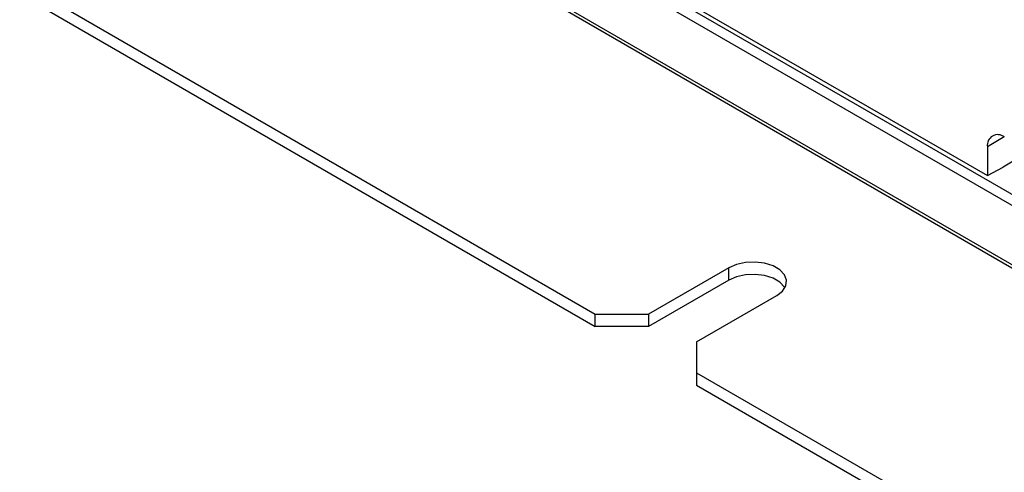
# Paper-space layout 'Sheet1' of a CAD drawing. Header units: millimetres. Extents: x -7 to 413, y -20 to 277.
# Tile 60 of 105: x 260 to 287, y 157 to 169. Entities that reach past the tile are written whole.
import ezdxf

# ---------------------------------------------------------------- set-up
doc = ezdxf.new("R2010")
doc.units = ezdxf.units.MM

psp = doc.layouts.new('Sheet1')

# ---------------------------------------------------------------- linework, layer by layer
at = {"color": 7, "linetype": 'Continuous', "lineweight": 25}
for p, q in [((266.033, 176.388), (286.102, 164.802)), ((266.565, 175.664), (327.998, 140.2)), ((266.763, 175.84), (328.196, 140.375)), ((265.647, 174.542), (327.08, 139.077)), ((265.703, 174.592), (327.137, 139.128)), ((260.486, 169.93), (275.717, 161.138)), ((260.486, 169.604), (275.717, 160.811)), ((286.102, 165.561), (286.102, 164.802)), ((286.988, 165.302), (286.522, 165.024)), ((286.102, 164.802), (286.522, 165.024)), ((279.253, 162.362), (277.132, 161.138)), ((279.253, 162.036), (279.253, 162.362)), ((279.253, 162.036), (277.132, 160.811)), ((278.404, 160.403), (280.526, 161.628)), ((275.717, 161.138), (277.132, 161.138)), ((275.717, 160.811), (275.717, 161.138)), ((277.132, 161.138), (277.132, 160.811)), ((277.132, 160.811), (275.717, 160.811)), ((278.404, 160.403), (278.404, 159.587)), ((278.404, 159.587), (301.173, 146.442)), ((278.404, 159.587), (278.404, 159.26)), ((278.404, 159.26), (301.173, 146.116))]:
    psp.add_line(p, q, dxfattribs=at)
at = {"color": 8, "linetype": 'Continuous', "lineweight": 25}
psp.add_line((286.547, 165.822), (286.102, 165.561), dxfattribs=at)
at = {"color": 7, "linetype": 'Continuous', "lineweight": 25, "flags": 128}
for points in [[(280.526, 161.628), (280.679, 161.746), (280.769, 161.884), (280.787, 162.032), (280.733, 162.176), (280.61, 162.306), (280.429, 162.411), (280.204, 162.482), (279.954, 162.513), (279.698, 162.503), (279.458, 162.451), (279.253, 162.362)], [(280.744, 161.832), (280.733, 161.85), (280.61, 161.98), (280.429, 162.084), (280.204, 162.155), (279.954, 162.187), (279.698, 162.176), (279.458, 162.124), (279.253, 162.036)]]:
    psp.add_lwpolyline(points, dxfattribs=at)
at = {"color": 7, "linetype": 'Continuous', "lineweight": 25}
psp.add_arc((286.375, 165.605), 0.277, 50.7966, 189.2141, dxfattribs=at)

doc.saveas('drawing.dxf')
